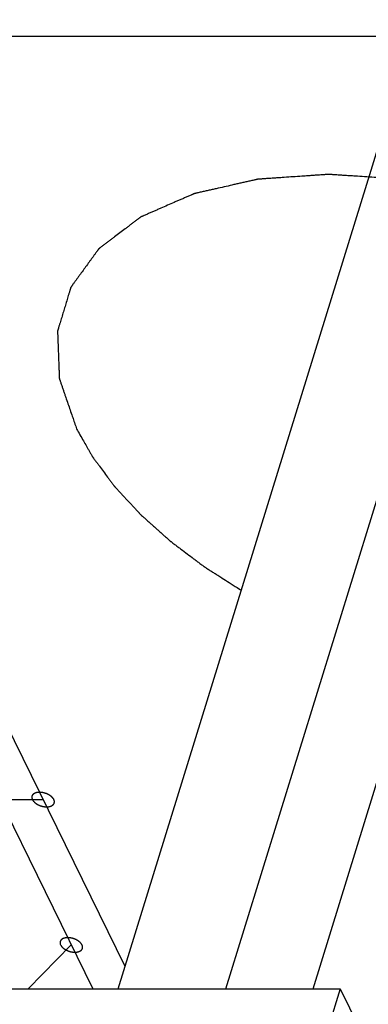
# Model space of a CAD drawing. Header units: millimetres. Extents: x -78 to 141, y 20 to 129.
# Tile 92 of 114: x 89.78 to 92.13, y 104.96 to 111.6. Entities that reach past the tile are written whole.
import ezdxf

# ---------------------------------------------------------------- set-up
doc = ezdxf.new("R2010")
doc.units = ezdxf.units.MM
doc.header["$LTSCALE"] = 16.335
doc.layers.get('0').update_dxf_attribs({"linetype": 'CONTINUOUS'})

msp = doc.modelspace()

# ---------------------------------------------------------------- linework, layer by layer
at = {"color": 7, "linetype": 'Continuous'}
for p, q in [((83.1253, 119.6298), (90.2712, 105.068)), ((90.443, 105.068), (92.9144, 113.0656)), ((91.1694, 105.068), (93.6409, 113.0656)), ((91.7576, 105.068), (94.0018, 112.3302)), ((87.1191, 111.4913), (92.7854, 111.4913)), ((90.4889, 105.2166), (87.4097, 111.4913)), ((86.7395, 106.3435), (89.9359, 106.3435)), ((89.8342, 105.068), (90.1265, 105.3629)), ((85.5481, 105.068), (91.9409, 105.068)), ((91.9409, 105.068), (88.3516, 93.453)), ((91.9409, 105.068), (96.7527, 95.2626))]:
    msp.add_line(p, q, dxfattribs=at)
for points, knots in [([(95.247, 108.8439), (95.2116, 108.8995), (95.2068, 108.907), (95.1667, 108.97), (95.1412, 109.0102), (95.1189, 109.0453), (95.1012, 109.073), (95.088, 109.0938), (95.0747, 109.1147), (95.0637, 109.132), (95.0549, 109.1459), (95.0493, 109.1546), (95.0449, 109.1615), (95.0416, 109.1667), (95.0388, 109.1711), (95.0369, 109.1741), (95.0358, 109.1758), (95.035, 109.1773), (95.0338, 109.1784), (95.0322, 109.1801), (95.0295, 109.183), (95.0256, 109.1872), (95.0209, 109.1922), (95.0146, 109.1989), (95.0068, 109.2072), (94.9943, 109.2206), (94.9786, 109.2373), (94.9598, 109.2573), (94.941, 109.2773), (94.9159, 109.3041), (94.8846, 109.3375), (94.8533, 109.3709), (94.8282, 109.3976), (94.8094, 109.4176), (94.7906, 109.4376), (94.775, 109.4543), (94.7624, 109.4677), (94.7546, 109.476), (94.7483, 109.4827), (94.7436, 109.4877), (94.7397, 109.4919), (94.737, 109.4948), (94.7354, 109.4965), (94.7342, 109.4978), (94.7327, 109.4989), (94.7308, 109.5005), (94.7273, 109.5031), (94.7224, 109.507), (94.7165, 109.5116), (94.7086, 109.5178), (94.6988, 109.5255), (94.683, 109.5378), (94.6633, 109.5532), (94.6397, 109.5717), (94.6161, 109.5902), (94.5846, 109.6148), (94.5452, 109.6456), (94.5058, 109.6764), (94.4743, 109.701), (94.4507, 109.7195), (94.427, 109.738), (94.4074, 109.7534), (94.3916, 109.7657), (94.3818, 109.7734), (94.3739, 109.7796), (94.368, 109.7842), (94.363, 109.7881), (94.3596, 109.7908), (94.3576, 109.7923), (94.3562, 109.7935), (94.3544, 109.7945), (94.3521, 109.7959), (94.348, 109.7983), (94.3421, 109.8017), (94.3351, 109.8058), (94.3257, 109.8113), (94.314, 109.8182), (94.2953, 109.8292), (94.2719, 109.8429), (94.2438, 109.8594), (94.2157, 109.8759), (94.1783, 109.8979), (94.1315, 109.9253), (94.0847, 109.9528), (94.0472, 109.9748), (94.0192, 109.9913), (93.9911, 110.0078), (93.9677, 110.0215), (93.9489, 110.0325), (93.9372, 110.0394), (93.9279, 110.0449), (93.9209, 110.049), (93.915, 110.0524), (93.9109, 110.0548), (93.9086, 110.0562), (93.9068, 110.0573), (93.9049, 110.058), (93.9024, 110.0592), (93.8979, 110.0611), (93.8916, 110.0639), (93.884, 110.0672), (93.8738, 110.0716), (93.8611, 110.0771), (93.8408, 110.086), (93.8154, 110.0971), (93.7849, 110.1104), (93.7544, 110.1236), (93.7137, 110.1414), (93.6629, 110.1635), (93.6121, 110.1856), (93.5715, 110.2034), (93.541, 110.2166), (93.5105, 110.2299), (93.4851, 110.241), (93.4648, 110.2499), (93.4521, 110.2554), (93.4419, 110.2598), (93.4343, 110.2631), (93.4279, 110.2659), (93.4235, 110.2679), (93.421, 110.2689), (93.4191, 110.2699), (93.417, 110.2704), (93.4144, 110.2712), (93.4097, 110.2727), (93.403, 110.2747), (93.3949, 110.2772), (93.3842, 110.2805), (93.3708, 110.2846), (93.3493, 110.2912), (93.3225, 110.2995), (93.2903, 110.3093), (93.2581, 110.3192), (93.2152, 110.3324), (93.1616, 110.3489), (93.1079, 110.3654), (93.065, 110.3786), (93.0328, 110.3885), (93.0006, 110.3984), (92.9738, 110.4066), (92.9524, 110.4132), (92.9389, 110.4173), (92.9282, 110.4206), (92.9202, 110.4231), (92.9135, 110.4251), (92.9088, 110.4266), (92.9061, 110.4274), (92.9041, 110.4281), (92.902, 110.4284), (92.8993, 110.4289), (92.8945, 110.4298), (92.8877, 110.4311), (92.8796, 110.4326), (92.8687, 110.4347), (92.8551, 110.4372), (92.8333, 110.4413), (92.8061, 110.4464), (92.7734, 110.4525), (92.7408, 110.4586), (92.6972, 110.4668), (92.6428, 110.477), (92.5883, 110.4872), (92.5448, 110.4954), (92.5121, 110.5015), (92.4795, 110.5076), (92.4523, 110.5127), (92.4305, 110.5168), (92.4169, 110.5193), (92.406, 110.5214), (92.3978, 110.5229), (92.391, 110.5242), (92.3862, 110.5251), (92.3835, 110.5256), (92.3815, 110.526), (92.3795, 110.5261), (92.3768, 110.5263), (92.372, 110.5266), (92.3653, 110.527), (92.3571, 110.5275), (92.3463, 110.5282), (92.3328, 110.5291), (92.3112, 110.5305), (92.2841, 110.5323), (92.2517, 110.5344), (92.2192, 110.5365), (92.176, 110.5394), (92.1219, 110.5429), (92.0678, 110.5464), (92.0246, 110.5492), (91.9921, 110.5513), (91.9597, 110.5535), (91.9326, 110.5552), (91.911, 110.5566), (91.8975, 110.5575), (91.8866, 110.5582), (91.8785, 110.5588), (91.8718, 110.5592), (91.867, 110.5595), (91.8643, 110.5597), (91.8624, 110.5599), (91.8604, 110.5597), (91.858, 110.5595), (91.8536, 110.5592), (91.8474, 110.5588), (91.8399, 110.5583), (91.83, 110.5576), (91.8175, 110.5567), (91.7976, 110.5554), (91.7727, 110.5537), (91.7429, 110.5516), (91.713, 110.5496), (91.6732, 110.5469), (91.6234, 110.5435), (91.5736, 110.5401), (91.5338, 110.5373), (91.5039, 110.5353), (91.4741, 110.5333), (91.4492, 110.5316), (91.4293, 110.5302), (91.4168, 110.5293), (91.4069, 110.5287), (91.3994, 110.5282), (91.3932, 110.5277), (91.3888, 110.5274), (91.3864, 110.5272), (91.3845, 110.5272), (91.3828, 110.5267), (91.3806, 110.5263), (91.3767, 110.5254), (91.3711, 110.5241), (91.3644, 110.5226), (91.3555, 110.5206), (91.3444, 110.5181), (91.3266, 110.514), (91.3043, 110.509), (91.2776, 110.5029), (91.2509, 110.4969), (91.2153, 110.4888), (91.1707, 110.4787), (91.1262, 110.4686), (91.0906, 110.4606), (91.0638, 110.4545), (91.0371, 110.4485), (91.0148, 110.4434), (90.997, 110.4394), (90.9859, 110.4369), (90.977, 110.4349), (90.9703, 110.4334), (90.9647, 110.4321), (90.9608, 110.4312), (90.9586, 110.4307), (90.957, 110.4304), (90.9555, 110.4297), (90.9537, 110.4289), (90.9504, 110.4275), (90.9457, 110.4254), (90.94, 110.423), (90.9325, 110.4197), (90.9231, 110.4156), (90.9081, 110.409), (90.8893, 110.4009), (90.8667, 110.391), (90.8441, 110.3812), (90.8141, 110.3681), (90.7765, 110.3517), (90.7388, 110.3353), (90.7088, 110.3222), (90.6862, 110.3124), (90.6674, 110.3042), (90.6524, 110.2977), (90.6411, 110.2928), (90.6298, 110.2878), (90.6204, 110.2838), (90.6129, 110.2805), (90.6072, 110.278), (90.6025, 110.276), (90.5992, 110.2746), (90.5974, 110.2737), (90.5959, 110.2732), (90.5949, 110.2722), (90.5934, 110.2712), (90.5908, 110.2692), (90.5871, 110.2664), (90.5826, 110.263), (90.5767, 110.2585), (90.5693, 110.2529), (90.5603, 110.2461), (90.5514, 110.2394), (90.5396, 110.2304), (90.5247, 110.2191), (90.5069, 110.2056), (90.4832, 110.1877), (90.4535, 110.1652), (90.4238, 110.1427), (90.4001, 110.1247), (90.3823, 110.1112), (90.3675, 110.0999), (90.3556, 110.0909), (90.3467, 110.0842), (90.3378, 110.0775), (90.3304, 110.0718), (90.3244, 110.0673), (90.3207, 110.0645), (90.3177, 110.0623), (90.3155, 110.0606), (90.3137, 110.0592), (90.3124, 110.0582), (90.3116, 110.0576), (90.311, 110.0573), (90.3107, 110.0567), (90.3102, 110.056), (90.3094, 110.0549), (90.3081, 110.0532), (90.3067, 110.0512), (90.3047, 110.0485), (90.3023, 110.0451), (90.2983, 110.0397), (90.2934, 110.033), (90.2876, 110.0249), (90.2817, 110.0168), (90.2739, 110.006), (90.2641, 109.9925), (90.2523, 109.9763), (90.2367, 109.9548), (90.2171, 109.9278), (90.1975, 109.9009), (90.1818, 109.8793), (90.1701, 109.8631), (90.1603, 109.8497), (90.1525, 109.8389), (90.1466, 109.8308), (90.1407, 109.8227), (90.1358, 109.816), (90.1319, 109.8106), (90.1295, 109.8072), (90.1275, 109.8045), (90.126, 109.8025), (90.1248, 109.8008), (90.1239, 109.7996), (90.1235, 109.7989), (90.123, 109.7985), (90.1229, 109.7978), (90.1227, 109.7971), (90.1223, 109.7957), (90.1217, 109.7938), (90.121, 109.7915), (90.1201, 109.7884), (90.1189, 109.7846), (90.117, 109.7784), (90.1147, 109.7708), (90.1119, 109.7615), (90.1091, 109.7523), (90.1053, 109.74), (90.1007, 109.7246), (90.0951, 109.7062), (90.0876, 109.6816), (90.0783, 109.6509), (90.0689, 109.6201), (90.0615, 109.5955), (90.0559, 109.5771), (90.0512, 109.5617), (90.0474, 109.5494), (90.0446, 109.5402), (90.0418, 109.531), (90.0395, 109.5233), (90.0376, 109.5171), (90.0365, 109.5133), (90.0355, 109.5102), (90.0348, 109.5079), (90.0343, 109.506), (90.0338, 109.5046), (90.0336, 109.5039), (90.0334, 109.5033), (90.0335, 109.5027), (90.0335, 109.5018), (90.0336, 109.5004), (90.0336, 109.4983), (90.0337, 109.4958), (90.0338, 109.4924), (90.034, 109.4883), (90.0343, 109.4816), (90.0346, 109.4733), (90.0349, 109.4633), (90.0353, 109.4532), (90.0358, 109.4399), (90.0365, 109.4232), (90.0372, 109.4032), (90.0382, 109.3765), (90.0395, 109.3432), (90.0407, 109.3098), (90.0417, 109.2831), (90.0425, 109.2631), (90.0431, 109.2464), (90.0436, 109.2331), (90.044, 109.2231), (90.0444, 109.2131), (90.0447, 109.2047), (90.045, 109.198), (90.0451, 109.1939), (90.0452, 109.1905), (90.0453, 109.188), (90.0454, 109.1859), (90.0455, 109.1845), (90.0455, 109.1837), (90.0455, 109.183), (90.0458, 109.1824), (90.046, 109.1815), (90.0466, 109.1799), (90.0473, 109.1777), (90.0482, 109.1751), (90.0495, 109.1715), (90.051, 109.1671), (90.0534, 109.1601), (90.0564, 109.1512), (90.0601, 109.1406), (90.0637, 109.13), (90.0685, 109.1159), (90.0746, 109.0982), (90.0819, 109.077), (90.0915, 109.0488), (90.1037, 109.0132), (90.1179, 108.972), (90.1394, 108.9093), (90.1442, 108.8953), (90.1618, 108.8439)], [0, 0, 0, 0, 0.031301, 0.046951, 0.062602, 0.078252, 0.086077, 0.093902, 0.101728, 0.109553, 0.113465, 0.117378, 0.119334, 0.121291, 0.123247, 0.124225, 0.124714, 0.125203, 0.125747, 0.126292, 0.12738, 0.129557, 0.131735, 0.133912, 0.138266, 0.14262, 0.151329, 0.160037, 0.168746, 0.177455, 0.194872, 0.212289, 0.220997, 0.229706, 0.238415, 0.247123, 0.251477, 0.255832, 0.258009, 0.260186, 0.262363, 0.263452, 0.263996, 0.26454, 0.265135, 0.265729, 0.266917, 0.269295, 0.271672, 0.274049, 0.278803, 0.283558, 0.293066, 0.302575, 0.312083, 0.321592, 0.340609, 0.359626, 0.369135, 0.378643, 0.388152, 0.397661, 0.402415, 0.407169, 0.409546, 0.411923, 0.414301, 0.415489, 0.416083, 0.416678, 0.417323, 0.417968, 0.419258, 0.421839, 0.424419, 0.427, 0.432161, 0.437322, 0.447644, 0.457966, 0.468288, 0.47861, 0.499254, 0.519898, 0.53022, 0.540542, 0.550864, 0.561186, 0.566347, 0.571508, 0.574088, 0.576669, 0.579249, 0.58054, 0.581185, 0.58183, 0.582489, 0.583148, 0.584465, 0.5871, 0.589735, 0.592371, 0.597641, 0.602911, 0.613452, 0.623993, 0.634533, 0.645074, 0.666156, 0.687237, 0.697778, 0.708318, 0.718859, 0.7294, 0.73467, 0.739941, 0.742576, 0.745211, 0.747846, 0.749164, 0.749822, 0.750481, 0.751148, 0.751815, 0.75315, 0.755818, 0.758486, 0.761154, 0.766491, 0.771827, 0.782501, 0.793174, 0.803847, 0.81452, 0.835866, 0.857212, 0.867885, 0.878558, 0.889232, 0.899905, 0.905241, 0.910578, 0.913246, 0.915914, 0.918583, 0.919917, 0.920584, 0.921251, 0.921909, 0.922568, 0.923884, 0.926517, 0.929151, 0.931784, 0.937051, 0.942317, 0.95285, 0.963383, 0.973916, 0.984449, 1.005516, 1.026582, 1.037115, 1.047648, 1.058181, 1.068714, 1.073981, 1.079247, 1.081881, 1.084514, 1.087147, 1.088464, 1.089122, 1.08978, 1.090425, 1.091069, 1.092357, 1.094934, 1.097511, 1.100087, 1.105241, 1.110395, 1.120702, 1.131009, 1.141316, 1.151623, 1.172237, 1.192851, 1.203158, 1.213465, 1.223772, 1.234079, 1.239233, 1.244386, 1.246963, 1.24954, 1.252117, 1.253405, 1.254049, 1.254693, 1.255286, 1.255879, 1.257065, 1.259437, 1.261809, 1.264181, 1.268926, 1.27367, 1.283158, 1.292646, 1.302134, 1.311622, 1.330598, 1.349574, 1.359062, 1.368551, 1.378039, 1.387527, 1.392271, 1.397015, 1.399387, 1.401759, 1.404131, 1.405317, 1.40591, 1.406503, 1.407046, 1.407588, 1.408674, 1.410845, 1.413016, 1.415187, 1.419529, 1.423872, 1.432556, 1.44124, 1.449925, 1.458609, 1.475978, 1.493347, 1.502031, 1.510715, 1.5194, 1.528084, 1.532426, 1.536768, 1.53894, 1.541111, 1.543282, 1.544367, 1.54491, 1.545453, 1.54594, 1.546428, 1.547403, 1.549353, 1.551303, 1.553253, 1.557153, 1.561053, 1.568854, 1.576654, 1.584454, 1.592254, 1.607855, 1.623456, 1.631256, 1.639056, 1.646856, 1.650757, 1.654657, 1.658557, 1.662457, 1.664407, 1.666357, 1.668307, 1.669282, 1.66977, 1.670257, 1.6707, 1.671142, 1.672028, 1.673798, 1.675568, 1.677339, 1.680879, 1.68442, 1.687961, 1.691501, 1.698583, 1.705664, 1.712746, 1.726908, 1.741071, 1.748152, 1.755234, 1.762315, 1.765856, 1.769397, 1.772937, 1.776478, 1.778248, 1.780019, 1.780904, 1.781789, 1.782674, 1.783117, 1.783338, 1.783559, 1.783757, 1.783955, 1.784351, 1.785143, 1.785935, 1.786728, 1.788312, 1.789896, 1.793064, 1.796232, 1.799401, 1.802569, 1.808905, 1.815242, 1.821578, 1.834251, 1.846924, 1.853261, 1.859597, 1.865934, 1.869102, 1.87227, 1.875438, 1.878607, 1.880191, 1.881775, 1.882567, 1.883359, 1.884151, 1.884547, 1.884745, 1.884943, 1.885134, 1.885325, 1.885707, 1.886471, 1.887235, 1.887999, 1.889526, 1.891054, 1.894109, 1.897165, 1.90022, 1.903276, 1.909387, 1.915497, 1.921608, 1.93383, 1.946052, 1.952162, 1.958273, 1.964384, 1.96744, 1.970495, 1.97355, 1.976606, 1.978134, 1.979661, 1.980425, 1.981189, 1.981953, 1.982335, 1.982526, 1.982717, 1.982915, 1.983114, 1.98351, 1.984304, 1.985098, 1.985891, 1.987479, 1.989066, 1.99224, 1.995415, 1.99859, 2.001764, 2.008113, 2.014462, 2.020812, 2.03351, 2.046208, 2.052557, 2.058906, 2.065255, 2.06843, 2.071605, 2.074779, 2.077954, 2.079541, 2.081128, 2.081922, 2.082716, 2.083509, 2.083906, 2.084104, 2.084303, 2.084525, 2.084747, 2.085191, 2.086079, 2.086967, 2.087854, 2.08963, 2.091406, 2.094958, 2.098509, 2.102061, 2.105612, 2.112715, 2.119819, 2.126922, 2.141128, 2.155334, 2.16954, 2.197953, 2.197953, 2.197953, 2.197953]), ([(90.1618, 108.8439), (90.1675, 108.8338), (90.1979, 108.7808), (90.2199, 108.7425), (90.2338, 108.7183), (90.2441, 108.7004), (90.2526, 108.6855), (90.2595, 108.6735), (90.2638, 108.666), (90.2672, 108.6601), (90.2694, 108.6563), (90.2709, 108.6537), (90.2718, 108.6522), (90.2729, 108.6507), (90.2743, 108.6488), (90.2777, 108.6442), (90.2828, 108.6374), (90.2896, 108.6282), (90.2964, 108.6191), (90.3055, 108.6069), (90.3213, 108.5856), (90.3439, 108.5552), (90.3666, 108.5248), (90.3824, 108.5035), (90.3915, 108.4913), (90.3983, 108.4822), (90.4051, 108.4731), (90.4102, 108.4662), (90.4136, 108.4617), (90.4153, 108.4593), (90.4171, 108.457), (90.4198, 108.4542), (90.4232, 108.4504), (90.4287, 108.4445), (90.4355, 108.4371), (90.4465, 108.4253), (90.4602, 108.4104), (90.4766, 108.3927), (90.493, 108.3749), (90.5095, 108.3571), (90.5259, 108.3393), (90.5423, 108.3216), (90.556, 108.3068), (90.567, 108.2949), (90.5752, 108.286), (90.582, 108.2786), (90.5868, 108.2734), (90.5896, 108.2705), (90.5916, 108.2681), (90.594, 108.2661), (90.5971, 108.2633), (90.6027, 108.2583), (90.6106, 108.2512), (90.6202, 108.2426), (90.6329, 108.2313), (90.6487, 108.2171), (90.6678, 108.2), (90.6868, 108.1829), (90.7059, 108.1659), (90.7249, 108.1488), (90.744, 108.1318), (90.7599, 108.1175), (90.7726, 108.1062), (90.7805, 108.0991), (90.7869, 108.0934), (90.7908, 108.0898), (90.794, 108.0869), (90.7975, 108.0842), (90.8037, 108.0796), (90.8127, 108.0728), (90.8269, 108.0621), (90.8448, 108.0486), (90.8734, 108.0272), (90.9091, 108.0003), (90.9448, 107.9734), (90.9733, 107.9519), (90.9912, 107.9385), (91.0055, 107.9277), (91.0144, 107.921), (91.0206, 107.9163), (91.0243, 107.9136), (91.0282, 107.9112), (91.0331, 107.9081), (91.0409, 107.9031), (91.0506, 107.8969), (91.0663, 107.887), (91.0858, 107.8745), (91.1092, 107.8597), (91.1407, 107.8396), (91.1919, 107.807), (91.2556, 107.7664), (91.2732, 107.7552)], [0, 0, 0, 0, 0.0262102, 0.0393153, 0.0458679, 0.0524205, 0.058973, 0.0622493, 0.0655256, 0.0671637, 0.0688019, 0.0696209, 0.0700435, 0.0704943, 0.0713959, 0.0722974, 0.0759037, 0.07951, 0.0831162, 0.0867225, 0.093935, 0.10836, 0.122785, 0.1299976, 0.1336038, 0.1372101, 0.1408163, 0.1444226, 0.1453242, 0.1462257, 0.1471452, 0.1481042, 0.1500221, 0.1519401, 0.155776, 0.1596118, 0.1672836, 0.1749553, 0.1826271, 0.1902988, 0.1979705, 0.2056423, 0.213314, 0.2171499, 0.2209858, 0.2248217, 0.2267396, 0.2276986, 0.2286575, 0.2296708, 0.2306841, 0.2327106, 0.2367637, 0.2408168, 0.2448699, 0.252976, 0.2610822, 0.2691884, 0.2772945, 0.2854007, 0.2935069, 0.301613, 0.3056661, 0.3097192, 0.3117457, 0.3137723, 0.3147855, 0.3158307, 0.3179552, 0.3222044, 0.3264535, 0.3349518, 0.3434501, 0.3604467, 0.3774432, 0.3859415, 0.3944398, 0.398689, 0.4029381, 0.4050627, 0.4061369, 0.4072371, 0.4094375, 0.4116379, 0.4160387, 0.4204396, 0.4292412, 0.4380429, 0.4468446, 0.4644479, 0.4996545, 0.4996545, 0.4996545, 0.4996545]), ([(90.0085, 106.3435), (90.0085, 106.3436), (90.0058, 106.3478), (90.0043, 106.3502), (90.0032, 106.3518), (90.0025, 106.3531), (90.0014, 106.3541), (90, 106.3557), (89.9982, 106.3576), (89.9964, 106.3595), (89.995, 106.361), (89.9939, 106.3622), (89.9925, 106.3632), (89.9908, 106.3646), (89.9885, 106.3664), (89.9863, 106.3681), (89.9844, 106.3695), (89.9831, 106.3707), (89.9815, 106.3715), (89.9794, 106.3728), (89.9767, 106.3744), (89.974, 106.376), (89.9719, 106.3772), (89.9703, 106.3782), (89.9685, 106.3789), (89.9662, 106.3799), (89.9633, 106.3812), (89.9604, 106.3825), (89.9581, 106.3834), (89.9563, 106.3843), (89.9545, 106.3848), (89.952, 106.3855), (89.949, 106.3865), (89.9459, 106.3874), (89.9434, 106.3882), (89.9416, 106.3888), (89.9397, 106.3891), (89.9373, 106.3896), (89.9341, 106.3901), (89.931, 106.3907), (89.9285, 106.3912), (89.9267, 106.3916), (89.9248, 106.3916), (89.9223, 106.3918), (89.9193, 106.392), (89.9162, 106.3922), (89.9137, 106.3924), (89.9119, 106.3926), (89.9101, 106.3924), (89.9079, 106.3922), (89.905, 106.392), (89.9022, 106.3919), (89.8999, 106.3917), (89.8982, 106.3916), (89.8967, 106.3912), (89.8946, 106.3908), (89.8921, 106.3902), (89.8895, 106.3896), (89.8875, 106.3891), (89.886, 106.3889), (89.8847, 106.3882), (89.883, 106.3875), (89.8808, 106.3865), (89.8787, 106.3856), (89.877, 106.3848), (89.8757, 106.3844), (89.8747, 106.3835), (89.8733, 106.3825), (89.8716, 106.3812), (89.8699, 106.38), (89.8686, 106.3789), (89.8675, 106.3782), (89.8669, 106.3772), (89.8659, 106.376), (89.8648, 106.3744), (89.8637, 106.3729), (89.8628, 106.3717), (89.8621, 106.3708), (89.8619, 106.3697), (89.8614, 106.3683), (89.8609, 106.3665), (89.8603, 106.3648), (89.8599, 106.3634), (89.8595, 106.3623), (89.8597, 106.3612), (89.8597, 106.3596), (89.8598, 106.3577), (89.8598, 106.3558), (89.8599, 106.3543), (89.8598, 106.3531), (89.8604, 106.352), (89.8609, 106.3503), (89.8618, 106.3479), (89.8632, 106.3436), (89.8633, 106.3435)], [0, 0, 0, 0, 0.00178862, 0.00268292, 0.00313008, 0.00357723, 0.00407486, 0.0045725, 0.00556776, 0.00656303, 0.00706066, 0.0075583, 0.00810164, 0.00864499, 0.00973169, 0.01081838, 0.01136173, 0.01190508, 0.01249491, 0.01308474, 0.0142644, 0.01544405, 0.01603388, 0.01662371, 0.01722604, 0.01782837, 0.01903302, 0.02023767, 0.02084, 0.02144232, 0.02205221, 0.0226621, 0.02388189, 0.02510167, 0.02571156, 0.02632145, 0.02692335, 0.02752524, 0.02872902, 0.0299328, 0.03053469, 0.03113658, 0.03172556, 0.03231453, 0.03349248, 0.03467043, 0.03525941, 0.03584838, 0.03639056, 0.03693274, 0.03801709, 0.03910144, 0.03964362, 0.0401858, 0.04068205, 0.0411783, 0.0421708, 0.04316329, 0.04365954, 0.04415579, 0.04460152, 0.04504725, 0.04593871, 0.04683018, 0.04727591, 0.04772164, 0.04812629, 0.04853094, 0.04934024, 0.05014954, 0.05055419, 0.05095884, 0.05132092, 0.05168301, 0.05240718, 0.05313135, 0.05349343, 0.05385552, 0.05420471, 0.0545539, 0.05525228, 0.05595067, 0.05629986, 0.05664905, 0.05701186, 0.05737466, 0.05810028, 0.0588259, 0.0591887, 0.05955151, 0.0599574, 0.0603633, 0.06117508, 0.06279865, 0.06279865, 0.06279865, 0.06279865]), ([(89.8633, 106.3435), (89.8633, 106.3434), (89.866, 106.3392), (89.8675, 106.3368), (89.8686, 106.3351), (89.8693, 106.3339), (89.8704, 106.3328), (89.8718, 106.3313), (89.8736, 106.3294), (89.8754, 106.3275), (89.8768, 106.3259), (89.8779, 106.3247), (89.8793, 106.3238), (89.881, 106.3223), (89.8833, 106.3206), (89.8856, 106.3188), (89.8874, 106.3174), (89.8887, 106.3163), (89.8903, 106.3154), (89.8924, 106.3141), (89.8951, 106.3126), (89.8978, 106.311), (89.8999, 106.3098), (89.9015, 106.3087), (89.9033, 106.3081), (89.9056, 106.307), (89.9085, 106.3058), (89.9114, 106.3045), (89.9137, 106.3035), (89.9155, 106.3027), (89.9173, 106.3022), (89.9198, 106.3014), (89.9228, 106.3005), (89.9259, 106.2995), (89.9284, 106.2988), (89.9302, 106.2982), (89.9321, 106.2979), (89.9345, 106.2974), (89.9377, 106.2968), (89.9408, 106.2962), (89.9433, 106.2958), (89.9451, 106.2954), (89.947, 106.2953), (89.9495, 106.2951), (89.9525, 106.2949), (89.9556, 106.2947), (89.9581, 106.2946), (89.9599, 106.2944), (89.9617, 106.2946), (89.9639, 106.2947), (89.9668, 106.2949), (89.9696, 106.2951), (89.9719, 106.2953), (89.9736, 106.2953), (89.9751, 106.2957), (89.9772, 106.2962), (89.9797, 106.2968), (89.9823, 106.2973), (89.9843, 106.2978), (89.9858, 106.2981), (89.9871, 106.2987), (89.9888, 106.2994), (89.991, 106.3004), (89.9931, 106.3013), (89.9948, 106.3021), (89.9962, 106.3025), (89.9971, 106.3034), (89.9985, 106.3044), (90.0002, 106.3057), (90.0019, 106.307), (90.0032, 106.3081), (90.0043, 106.3087), (90.0049, 106.3097), (90.0059, 106.311), (90.007, 106.3125), (90.0081, 106.314), (90.009, 106.3153), (90.0097, 106.3161), (90.0099, 106.3173), (90.0104, 106.3187), (90.0109, 106.3204), (90.0115, 106.3222), (90.0119, 106.3236), (90.0123, 106.3246), (90.0121, 106.3258), (90.0121, 106.3273), (90.012, 106.3292), (90.012, 106.3311), (90.0119, 106.3326), (90.012, 106.3338), (90.0114, 106.335), (90.0109, 106.3366), (90.01, 106.3391), (90.0086, 106.3434), (90.0085, 106.3435)], [0, 0, 0, 0, 0.00178862, 0.00268292, 0.00313008, 0.00357723, 0.00407486, 0.0045725, 0.00556776, 0.00656303, 0.00706066, 0.0075583, 0.00810164, 0.00864499, 0.00973169, 0.01081838, 0.01136173, 0.01190508, 0.01249491, 0.01308474, 0.0142644, 0.01544405, 0.01603388, 0.01662371, 0.01722604, 0.01782837, 0.01903302, 0.02023767, 0.02084, 0.02144232, 0.02205221, 0.0226621, 0.02388189, 0.02510167, 0.02571156, 0.02632145, 0.02692335, 0.02752524, 0.02872902, 0.0299328, 0.03053469, 0.03113658, 0.03172556, 0.03231453, 0.03349248, 0.03467043, 0.03525941, 0.03584838, 0.03639056, 0.03693274, 0.03801709, 0.03910144, 0.03964362, 0.0401858, 0.04068205, 0.0411783, 0.0421708, 0.04316329, 0.04365954, 0.04415579, 0.04460152, 0.04504725, 0.04593871, 0.04683018, 0.04727591, 0.04772164, 0.04812629, 0.04853094, 0.04934024, 0.05014954, 0.05055419, 0.05095884, 0.05132092, 0.05168301, 0.05240718, 0.05313135, 0.05349343, 0.05385552, 0.05420471, 0.0545539, 0.05525228, 0.05595067, 0.05629986, 0.05664905, 0.05701186, 0.05737466, 0.05810028, 0.0588259, 0.0591887, 0.05955151, 0.0599574, 0.0603633, 0.06117508, 0.06279865, 0.06279865, 0.06279865, 0.06279865]), ([(90.1991, 105.3629), (90.1991, 105.363), (90.1964, 105.3672), (90.1949, 105.3697), (90.1938, 105.3713), (90.1931, 105.3725), (90.192, 105.3736), (90.1906, 105.3751), (90.1888, 105.377), (90.187, 105.3789), (90.1856, 105.3805), (90.1845, 105.3817), (90.1831, 105.3827), (90.1814, 105.3841), (90.1791, 105.3858), (90.1769, 105.3876), (90.175, 105.389), (90.1737, 105.3901), (90.1721, 105.391), (90.17, 105.3923), (90.1673, 105.3938), (90.1646, 105.3954), (90.1625, 105.3966), (90.1609, 105.3977), (90.1591, 105.3983), (90.1568, 105.3994), (90.1539, 105.4006), (90.151, 105.4019), (90.1487, 105.4029), (90.1469, 105.4037), (90.1451, 105.4042), (90.1426, 105.405), (90.1396, 105.4059), (90.1365, 105.4069), (90.134, 105.4076), (90.1322, 105.4083), (90.1303, 105.4085), (90.1279, 105.409), (90.1247, 105.4096), (90.1216, 105.4102), (90.1191, 105.4106), (90.1173, 105.4111), (90.1154, 105.4111), (90.1129, 105.4113), (90.1099, 105.4115), (90.1068, 105.4117), (90.1043, 105.4118), (90.1025, 105.412), (90.1007, 105.4118), (90.0985, 105.4117), (90.0956, 105.4115), (90.0928, 105.4113), (90.0905, 105.4111), (90.0888, 105.4111), (90.0873, 105.4107), (90.0852, 105.4102), (90.0827, 105.4096), (90.0801, 105.4091), (90.0781, 105.4086), (90.0766, 105.4084), (90.0753, 105.4077), (90.0736, 105.407), (90.0714, 105.406), (90.0693, 105.4051), (90.0676, 105.4043), (90.0663, 105.4039), (90.0653, 105.403), (90.0639, 105.402), (90.0622, 105.4007), (90.0605, 105.3994), (90.0592, 105.3983), (90.0581, 105.3977), (90.0575, 105.3967), (90.0565, 105.3955), (90.0554, 105.3939), (90.0543, 105.3924), (90.0534, 105.3911), (90.0527, 105.3903), (90.0525, 105.3891), (90.052, 105.3878), (90.0515, 105.386), (90.0509, 105.3842), (90.0505, 105.3828), (90.0501, 105.3818), (90.0503, 105.3806), (90.0503, 105.3791), (90.0504, 105.3772), (90.0504, 105.3753), (90.0505, 105.3738), (90.0504, 105.3726), (90.051, 105.3714), (90.0515, 105.3698), (90.0524, 105.3673), (90.0538, 105.363), (90.0539, 105.3629)], [0, 0, 0, 0, 0.00178862, 0.00268292, 0.00313008, 0.00357723, 0.00407486, 0.0045725, 0.00556776, 0.00656303, 0.00706066, 0.0075583, 0.00810164, 0.00864499, 0.00973169, 0.01081838, 0.01136173, 0.01190508, 0.01249491, 0.01308474, 0.0142644, 0.01544405, 0.01603388, 0.01662371, 0.01722604, 0.01782837, 0.01903302, 0.02023767, 0.02084, 0.02144232, 0.02205221, 0.0226621, 0.02388189, 0.02510167, 0.02571156, 0.02632145, 0.02692335, 0.02752524, 0.02872902, 0.0299328, 0.03053469, 0.03113658, 0.03172556, 0.03231453, 0.03349248, 0.03467043, 0.03525941, 0.03584838, 0.03639056, 0.03693274, 0.03801709, 0.03910144, 0.03964362, 0.0401858, 0.04068205, 0.0411783, 0.0421708, 0.04316329, 0.04365954, 0.04415579, 0.04460152, 0.04504725, 0.04593871, 0.04683018, 0.04727591, 0.04772164, 0.04812629, 0.04853094, 0.04934024, 0.05014954, 0.05055419, 0.05095884, 0.05132092, 0.05168301, 0.05240718, 0.05313135, 0.05349343, 0.05385552, 0.05420471, 0.0545539, 0.05525228, 0.05595067, 0.05629986, 0.05664905, 0.05701186, 0.05737466, 0.05810028, 0.0588259, 0.0591887, 0.05955151, 0.0599574, 0.0603633, 0.06117508, 0.06279866, 0.06279866, 0.06279866, 0.06279866]), ([(90.0539, 105.3629), (90.0539, 105.3628), (90.0566, 105.3586), (90.0581, 105.3562), (90.0592, 105.3546), (90.0599, 105.3533), (90.061, 105.3523), (90.0624, 105.3507), (90.0642, 105.3488), (90.066, 105.3469), (90.0674, 105.3454), (90.0685, 105.3442), (90.0699, 105.3432), (90.0716, 105.3418), (90.0739, 105.34), (90.0762, 105.3383), (90.078, 105.3369), (90.0793, 105.3357), (90.0809, 105.3349), (90.083, 105.3336), (90.0857, 105.332), (90.0884, 105.3305), (90.0905, 105.3292), (90.0921, 105.3282), (90.0939, 105.3275), (90.0962, 105.3265), (90.0991, 105.3252), (90.102, 105.324), (90.1043, 105.323), (90.1061, 105.3221), (90.1079, 105.3216), (90.1104, 105.3209), (90.1134, 105.3199), (90.1165, 105.319), (90.119, 105.3183), (90.1208, 105.3176), (90.1227, 105.3173), (90.1251, 105.3168), (90.1283, 105.3163), (90.1314, 105.3157), (90.1339, 105.3152), (90.1357, 105.3148), (90.1376, 105.3148), (90.1401, 105.3146), (90.1431, 105.3144), (90.1462, 105.3142), (90.1487, 105.314), (90.1505, 105.3138), (90.1523, 105.314), (90.1545, 105.3142), (90.1574, 105.3144), (90.1602, 105.3146), (90.1625, 105.3147), (90.1642, 105.3148), (90.1657, 105.3152), (90.1678, 105.3156), (90.1703, 105.3162), (90.1729, 105.3168), (90.1749, 105.3173), (90.1764, 105.3175), (90.1777, 105.3182), (90.1794, 105.3189), (90.1816, 105.3199), (90.1837, 105.3208), (90.1854, 105.3216), (90.1868, 105.322), (90.1877, 105.3229), (90.1891, 105.3239), (90.1908, 105.3252), (90.1925, 105.3265), (90.1938, 105.3275), (90.1949, 105.3282), (90.1955, 105.3292), (90.1965, 105.3304), (90.1976, 105.332), (90.1987, 105.3335), (90.1996, 105.3347), (90.2003, 105.3356), (90.2005, 105.3367), (90.201, 105.3381), (90.2015, 105.3399), (90.2021, 105.3416), (90.2025, 105.343), (90.2029, 105.3441), (90.2027, 105.3452), (90.2027, 105.3468), (90.2026, 105.3487), (90.2026, 105.3506), (90.2025, 105.3521), (90.2026, 105.3533), (90.202, 105.3544), (90.2015, 105.3561), (90.2006, 105.3585), (90.1992, 105.3628), (90.1991, 105.3629)], [0, 0, 0, 0, 0.00178862, 0.00268292, 0.00313008, 0.00357723, 0.00407486, 0.0045725, 0.00556776, 0.00656303, 0.00706066, 0.0075583, 0.00810164, 0.00864499, 0.00973169, 0.01081838, 0.01136173, 0.01190508, 0.01249491, 0.01308474, 0.0142644, 0.01544405, 0.01603388, 0.01662371, 0.01722604, 0.01782837, 0.01903302, 0.02023767, 0.02084, 0.02144232, 0.02205221, 0.0226621, 0.02388189, 0.02510167, 0.02571156, 0.02632145, 0.02692335, 0.02752524, 0.02872902, 0.0299328, 0.03053469, 0.03113658, 0.03172556, 0.03231453, 0.03349248, 0.03467043, 0.03525941, 0.03584838, 0.03639056, 0.03693274, 0.03801709, 0.03910144, 0.03964362, 0.0401858, 0.04068205, 0.0411783, 0.0421708, 0.04316329, 0.04365954, 0.04415579, 0.04460152, 0.04504725, 0.04593871, 0.04683018, 0.04727591, 0.04772164, 0.04812629, 0.04853094, 0.04934024, 0.05014954, 0.05055419, 0.05095884, 0.05132092, 0.05168301, 0.05240718, 0.05313135, 0.05349343, 0.05385552, 0.05420471, 0.0545539, 0.05525228, 0.05595067, 0.05629986, 0.05664905, 0.05701186, 0.05737466, 0.05810028, 0.0588259, 0.0591887, 0.05955151, 0.0599574, 0.0603633, 0.06117508, 0.06279866, 0.06279866, 0.06279866, 0.06279866])]:
    msp.add_open_spline(points, degree=3, knots=knots, dxfattribs=at)

doc.saveas('drawing.dxf')
